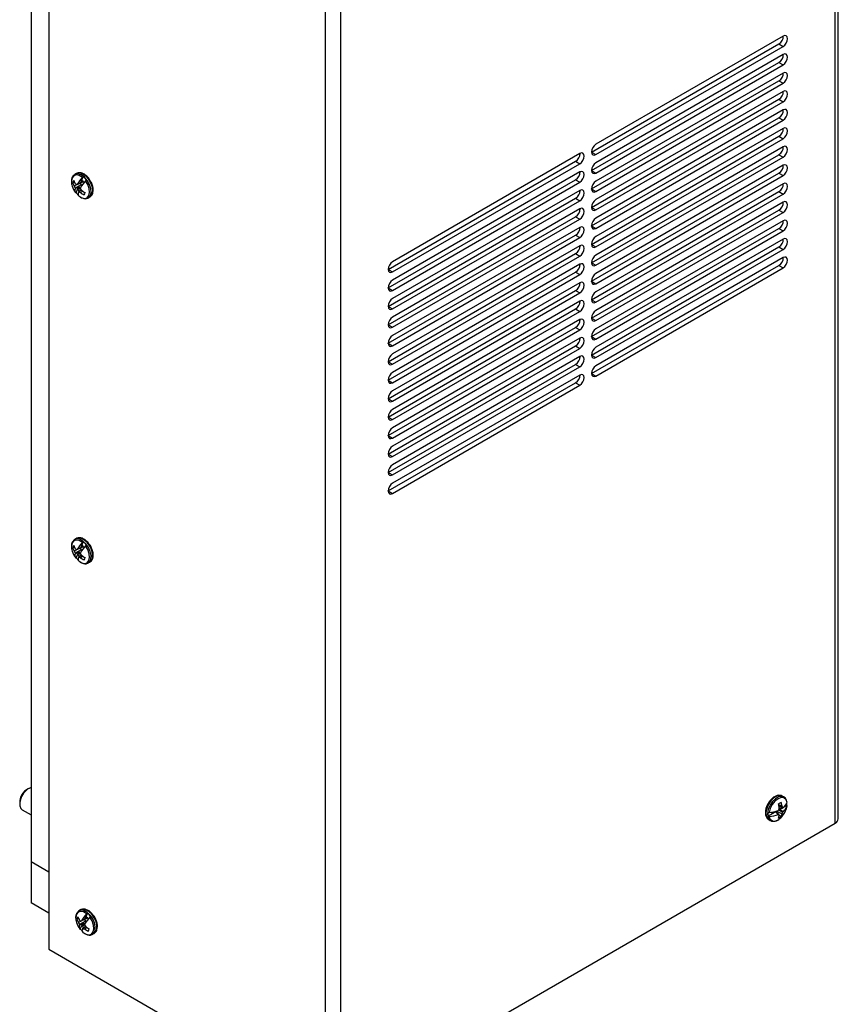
# Model space of a CAD drawing. Header units: inches. Extents: x 0.3 to 43.2, y 0.2 to 48.7.
# Tile 17 of 27: x 12.4 to 20.6, y 32.5 to 42.3. Entities that reach past the tile are written whole.
import ezdxf

# ---------------------------------------------------------------- set-up
doc = ezdxf.new("R2010")
doc.units = ezdxf.units.IN
doc.header["$MEASUREMENT"] = 0

msp = doc.modelspace()

# ---------------------------------------------------------------- linework, layer by layer
at = {"color": 7, "linetype": 'Continuous', "lineweight": 25}
for p, q in [((20.597, 34.3801), (20.597, 46.5096)), ((20.5657, 34.3364), (20.5657, 46.4482)), ((12.7359, 45.2292), (12.7359, 33.082)), ((12.5591, 44.9749), (12.5591, 33.9516)), ((12.7359, 44.8728), (12.7359, 33.8495)), ((15.4886, 43.6401), (15.4886, 31.4929)), ((15.64, 43.6046), (15.64, 31.4929)), ((20.0477, 42.1709), (18.1827, 41.0943)), ((18.1403, 41.0167), (20.0053, 42.0933)), ((18.1827, 40.9922), (20.0477, 42.0689)), ((20.0053, 42.0933), (20.0477, 42.0689)), ((20.0477, 41.9872), (18.1827, 40.9106)), ((18.1403, 40.833), (20.0053, 41.9096)), ((18.1827, 40.8085), (20.0477, 41.8851)), ((20.0053, 41.9096), (20.0477, 41.8851)), ((20.0477, 41.8035), (18.1827, 40.7268)), ((18.1403, 40.6493), (20.0053, 41.7259)), ((18.1827, 40.6248), (20.0477, 41.7014)), ((20.0053, 41.7259), (20.0477, 41.7014)), ((20.0477, 41.6198), (18.1827, 40.5431)), ((18.1403, 40.4655), (20.0053, 41.5422)), ((18.1827, 40.441), (20.0477, 41.5177)), ((20.0053, 41.5422), (20.0477, 41.5177)), ((20.0477, 41.436), (18.1827, 40.3594)), ((18.1403, 40.2818), (20.0053, 41.3585)), ((18.1827, 40.2573), (20.0477, 41.334)), ((20.0053, 41.3585), (20.0477, 41.334)), ((18.1403, 40.0981), (20.0053, 41.1747)), ((20.0477, 41.2523), (18.1827, 40.1757)), ((20.0053, 41.1747), (20.0477, 41.1502)), ((18.1827, 40.0736), (20.0477, 41.1502)), ((20.0477, 41.0686), (18.1827, 39.9919)), ((18.0233, 41.0022), (16.1583, 39.9256)), ((18.1386, 41.0157), (18.1403, 41.0167)), ((18.1403, 41.0167), (18.1827, 40.9922)), ((18.1403, 39.9144), (20.0053, 40.991)), ((20.0053, 40.991), (20.0477, 40.9665)), ((16.1158, 39.848), (17.9808, 40.9247)), ((16.1583, 39.8235), (18.0233, 40.9002)), ((17.9808, 40.9247), (18.0233, 40.9002)), ((18.1827, 39.8899), (20.0477, 40.9665)), ((20.0477, 40.8849), (18.1827, 39.8082)), ((13.0096, 40.8038), (12.9936, 40.7946)), ((18.0233, 40.8185), (16.1583, 39.7419)), ((18.1386, 40.832), (18.1403, 40.833)), ((18.1403, 40.833), (18.1827, 40.8085)), ((18.1403, 39.7307), (20.0053, 40.8073)), ((18.1827, 39.7062), (20.0477, 40.7828)), ((20.0053, 40.8073), (20.0477, 40.7828)), ((12.9914, 40.7169), (12.973, 40.711)), ((13.0127, 40.6915), (12.9894, 40.6775)), ((13.0585, 40.6901), (12.9979, 40.6584)), ((13.0359, 40.6775), (12.9986, 40.6511)), ((13.0069, 40.6133), (13.0359, 40.6775)), ((13.0706, 40.7168), (13.0128, 40.6915)), ((13.0181, 40.6944), (13.0494, 40.7076)), ((13.0359, 40.6775), (13.0359, 40.6591)), ((13.0486, 40.7072), (13.0585, 40.6901)), ((13.0494, 40.7076), (13.0784, 40.7718)), ((13.0607, 40.7141), (13.0494, 40.7076)), ((13.0585, 40.6901), (13.0585, 40.6759)), ((13.0694, 40.7333), (13.0607, 40.7141)), ((13.0805, 40.7229), (13.0607, 40.7141)), ((13.0807, 40.7227), (13.0706, 40.7168)), ((16.1158, 39.6643), (17.9808, 40.7409)), ((16.1583, 39.6398), (18.0233, 40.7164)), ((17.9808, 40.7409), (18.0233, 40.7164)), ((20.0477, 40.7011), (18.1827, 39.6245)), ((13.0359, 40.6591), (13.0272, 40.6399)), ((13.0501, 40.6537), (13.0272, 40.6399)), ((13.0592, 40.6387), (13.0299, 40.618)), ((13.0593, 40.6386), (13.034, 40.6203)), ((13.0529, 40.667), (13.0359, 40.6591)), ((13.073, 40.6278), (13.0505, 40.613)), ((13.055, 40.6358), (13.056, 40.6379)), ((13.0584, 40.6397), (13.056, 40.6379)), ((13.056, 40.6379), (13.0586, 40.6395)), ((13.1505, 40.574), (13.1666, 40.5927)), ((18.0233, 40.6348), (16.1583, 39.5581)), ((18.1386, 40.6483), (18.1403, 40.6493)), ((18.1403, 40.6493), (18.1827, 40.6248)), ((18.1403, 39.5469), (20.0053, 40.6236)), ((18.1827, 39.5224), (20.0477, 40.5991)), ((20.0053, 40.6236), (20.0477, 40.5991)), ((13.1286, 40.5607), (13.1446, 40.5699)), ((16.1158, 39.4806), (17.9808, 40.5572)), ((16.1583, 39.4561), (18.0233, 40.5327)), ((17.9808, 40.5572), (18.0233, 40.5327)), ((20.0477, 40.5174), (18.1827, 39.4408)), ((18.0233, 40.4511), (16.1583, 39.3744)), ((18.1386, 40.4646), (18.1403, 40.4655)), ((18.1403, 40.4655), (18.1827, 40.441)), ((18.1403, 39.3632), (20.0053, 40.4398)), ((18.1827, 39.3387), (20.0477, 40.4154)), ((20.0053, 40.4398), (20.0477, 40.4154)), ((16.1158, 39.2969), (17.9808, 40.3735)), ((16.1583, 39.2724), (18.0233, 40.349)), ((17.9808, 40.3735), (18.0233, 40.349)), ((20.0477, 40.3337), (18.1827, 39.2571)), ((16.1158, 39.1131), (17.9808, 40.1898)), ((18.0233, 40.2673), (16.1583, 39.1907)), ((17.9808, 40.1898), (18.0233, 40.1653)), ((18.1386, 40.2809), (18.1403, 40.2818)), ((18.1403, 40.2818), (18.1827, 40.2573)), ((18.1403, 39.1795), (20.0053, 40.2561)), ((18.1827, 39.155), (20.0477, 40.2316)), ((20.0053, 40.2561), (20.0477, 40.2316)), ((16.1583, 39.0886), (18.0233, 40.1653)), ((18.1386, 40.0971), (18.1403, 40.0981)), ((18.1403, 40.0981), (18.1827, 40.0736)), ((20.0477, 40.15), (18.1827, 39.0733)), ((16.1158, 38.9294), (17.9808, 40.006)), ((18.0233, 40.0836), (16.1583, 39.007)), ((17.9808, 40.006), (18.0233, 39.9816)), ((18.1403, 38.9958), (20.0053, 40.0724)), ((18.1827, 38.9713), (20.0477, 40.0479)), ((20.0053, 40.0724), (20.0477, 40.0479)), ((16.1583, 38.9049), (18.0233, 39.9816)), ((18.0233, 39.8999), (16.1583, 38.8233)), ((18.1386, 39.9134), (18.1403, 39.9144)), ((18.1403, 39.9144), (18.1827, 39.8899)), ((20.0477, 39.9663), (18.1827, 38.8896)), ((16.1141, 39.8471), (16.1158, 39.848)), ((16.1158, 39.848), (16.1583, 39.8235)), ((16.1158, 38.7457), (17.9808, 39.8223)), ((16.1583, 38.7212), (18.0233, 39.7978)), ((17.9808, 39.8223), (18.0233, 39.7978)), ((18.1403, 38.812), (20.0053, 39.8887)), ((18.1827, 38.7876), (20.0477, 39.8642)), ((20.0053, 39.8887), (20.0477, 39.8642)), ((18.0233, 39.7162), (16.1583, 38.6395)), ((18.1386, 39.7297), (18.1403, 39.7307)), ((18.1403, 39.7307), (18.1827, 39.7062)), ((16.1141, 39.6633), (16.1158, 39.6643)), ((16.1158, 39.6643), (16.1583, 39.6398)), ((16.1158, 38.562), (17.9808, 39.6386)), ((16.1583, 38.5375), (18.0233, 39.6141)), ((17.9808, 39.6386), (18.0233, 39.6141)), ((18.0233, 39.5325), (16.1583, 38.4558)), ((18.1386, 39.546), (18.1403, 39.5469)), ((18.1403, 39.5469), (18.1827, 39.5224)), ((16.1141, 39.4796), (16.1158, 39.4806)), ((16.1158, 39.4806), (16.1583, 39.4561)), ((16.1158, 38.3782), (17.9808, 39.4549)), ((16.1583, 38.3538), (18.0233, 39.4304)), ((17.9808, 39.4549), (18.0233, 39.4304)), ((18.0233, 39.3487), (16.1583, 38.2721)), ((18.1386, 39.3622), (18.1403, 39.3632)), ((18.1403, 39.3632), (18.1827, 39.3387)), ((16.1141, 39.2959), (16.1158, 39.2969)), ((16.1158, 39.2969), (16.1583, 39.2724)), ((16.1158, 38.1945), (17.9808, 39.2712)), ((16.1583, 38.17), (18.0233, 39.2467)), ((17.9808, 39.2712), (18.0233, 39.2467)), ((16.1141, 39.1122), (16.1158, 39.1131)), ((16.1158, 39.1131), (16.1583, 39.0886)), ((18.0233, 39.165), (16.1583, 38.0884)), ((18.1386, 39.1785), (18.1403, 39.1795)), ((18.1403, 39.1795), (18.1827, 39.155)), ((16.1158, 38.0108), (17.9808, 39.0874)), ((16.1583, 37.9863), (18.0233, 39.0629)), ((17.9808, 39.0874), (18.0233, 39.0629)), ((16.1141, 38.9284), (16.1158, 38.9294)), ((16.1158, 38.9294), (16.1583, 38.9049)), ((18.0233, 38.9813), (16.1583, 37.9047)), ((18.1386, 38.9948), (18.1403, 38.9958)), ((18.1403, 38.9958), (18.1827, 38.9713)), ((16.1158, 37.8271), (17.9808, 38.9037)), ((16.1583, 37.8026), (18.0233, 38.8792)), ((17.9808, 38.9037), (18.0233, 38.8792)), ((16.1141, 38.7447), (16.1158, 38.7457)), ((16.1158, 38.7457), (16.1583, 38.7212)), ((16.1158, 37.6434), (17.9808, 38.72)), ((18.0233, 38.7976), (16.1583, 37.7209)), ((17.9808, 38.72), (18.0233, 38.6955)), ((18.1386, 38.8111), (18.1403, 38.812)), ((18.1403, 38.812), (18.1827, 38.7876)), ((16.1583, 37.6189), (18.0233, 38.6955)), ((16.1141, 38.561), (16.1158, 38.562)), ((16.1158, 38.562), (16.1583, 38.5375)), ((16.1141, 38.3773), (16.1158, 38.3782)), ((16.1158, 38.3782), (16.1583, 38.3538)), ((16.1141, 38.1936), (16.1158, 38.1945)), ((16.1158, 38.1945), (16.1583, 38.17)), ((16.1141, 38.0098), (16.1158, 38.0108)), ((16.1158, 38.0108), (16.1583, 37.9863)), ((16.1141, 37.8261), (16.1158, 37.8271)), ((16.1158, 37.8271), (16.1583, 37.8026)), ((16.1141, 37.6424), (16.1158, 37.6434)), ((16.1158, 37.6434), (16.1583, 37.6189)), ((12.9877, 37.1569), (12.9716, 37.1382)), ((13.0096, 37.1702), (12.9936, 37.1609)), ((12.9914, 37.0833), (12.973, 37.0774)), ((13.0127, 37.0579), (12.9894, 37.0439)), ((13.0585, 37.0565), (12.9979, 37.0248)), ((13.0706, 37.0832), (13.0128, 37.0578)), ((13.0494, 37.074), (13.0181, 37.0608)), ((13.0486, 37.0736), (13.0585, 37.0565)), ((13.0784, 37.1382), (13.0494, 37.074)), ((13.0607, 37.0805), (13.0494, 37.074)), ((13.0585, 37.0565), (13.0585, 37.0423)), ((13.0694, 37.0997), (13.0607, 37.0805)), ((13.0805, 37.0893), (13.0607, 37.0805)), ((13.0807, 37.0891), (13.0706, 37.0832)), ((12.9986, 37.0175), (13.0359, 37.0439)), ((13.0359, 37.0439), (13.0069, 36.9797)), ((13.0359, 37.0255), (13.0272, 37.0063)), ((13.0507, 37.0204), (13.0272, 37.0063)), ((13.0299, 36.9844), (13.0592, 37.0051)), ((13.0593, 37.005), (13.034, 36.9867)), ((13.0359, 37.0439), (13.0359, 37.0255)), ((13.0529, 37.0334), (13.0359, 37.0255)), ((13.073, 36.9942), (13.0505, 36.9794)), ((13.055, 37.0022), (13.056, 37.0043)), ((13.0584, 37.0061), (13.056, 37.0043)), ((13.056, 37.0043), (13.0586, 37.0059)), ((13.1286, 36.9271), (13.1446, 36.9363)), ((12.5338, 34.6805), (12.5128, 34.6683)), ((20.0548, 34.5971), (20.0388, 34.6063)), ((12.4454, 34.5517), (12.4454, 34.5274)), ((20.0027, 34.5215), (20.037, 34.5055)), ((20.0058, 34.509), (20.0445, 34.4922)), ((20.0072, 34.502), (20.0135, 34.5057)), ((20.0516, 34.4944), (20.0837, 34.513)), ((20.0799, 34.4797), (20.0861, 34.5062)), ((12.4713, 34.4702), (12.5591, 34.4195)), ((19.8965, 34.4049), (19.9723, 34.4487)), ((19.9349, 34.4341), (19.9576, 34.4472)), ((19.9541, 34.4497), (19.9576, 34.4472)), ((19.9576, 34.4472), (19.9723, 34.4487)), ((19.9672, 34.453), (20.0055, 34.4246)), ((19.9723, 34.4487), (19.9988, 34.4244)), ((19.9783, 34.4447), (19.9783, 34.4562)), ((19.9813, 34.4572), (20.037, 34.4292)), ((20.0055, 34.4697), (20.0445, 34.4471)), ((20.0078, 34.4692), (20.049, 34.4929)), ((20.0078, 34.4692), (20.0226, 34.4848)), ((20.05, 34.4539), (20.0078, 34.4692)), ((20.0088, 34.4938), (20.0226, 34.4848)), ((20.0088, 34.4152), (20.0268, 34.4015)), ((20.0226, 34.4848), (20.0394, 34.4945)), ((15.64, 31.4929), (20.5657, 34.3364)), ((19.9038, 34.3725), (19.9198, 34.3632)), ((12.7359, 33.8495), (12.5591, 33.9516)), ((12.5591, 33.9516), (12.5591, 33.5433)), ((12.7359, 33.8495), (12.7359, 33.4413)), ((12.7359, 33.4413), (12.5591, 33.5433)), ((13.03, 33.4603), (13.0139, 33.4416)), ((13.0519, 33.4736), (13.0359, 33.4644)), ((13.1207, 33.4417), (13.0917, 33.3774)), ((13.0337, 33.3867), (13.0153, 33.3809)), ((13.0549, 33.3614), (13.0316, 33.3473)), ((13.1008, 33.3599), (13.0402, 33.3282)), ((13.0408, 33.3209), (13.0781, 33.3474)), ((13.0781, 33.3474), (13.0492, 33.2831)), ((13.1129, 33.3867), (13.0551, 33.3613)), ((13.0917, 33.3774), (13.0604, 33.3643)), ((13.0782, 33.3289), (13.0695, 33.3097)), ((13.0781, 33.3474), (13.0782, 33.3289)), ((13.0952, 33.3369), (13.0782, 33.3289)), ((13.0909, 33.377), (13.1008, 33.3599)), ((13.103, 33.384), (13.0917, 33.3774)), ((13.1008, 33.3599), (13.1008, 33.3457)), ((13.1116, 33.4032), (13.103, 33.384)), ((13.1228, 33.3928), (13.103, 33.384)), ((13.123, 33.3925), (13.1129, 33.3867)), ((13.0929, 33.3238), (13.0695, 33.3097)), ((13.0722, 33.2878), (13.1015, 33.3086)), ((13.1015, 33.3084), (13.0763, 33.2901)), ((13.1152, 33.2976), (13.0928, 33.2828)), ((13.0973, 33.3056), (13.0982, 33.3078)), ((13.1007, 33.3096), (13.0982, 33.3078)), ((13.0982, 33.3078), (13.1009, 33.3093)), ((13.1709, 33.2306), (13.1869, 33.2398)), ((12.7359, 33.082), (15.4886, 31.4929))]:
    msp.add_line(p, q, dxfattribs=at)
at = {"color": 7, "linetype": 'Continuous', "lineweight": 25, "flags": 128}
for points in [[(20.0477, 42.0689), (20.0646, 42.0825), (20.079, 42.1018), (20.0885, 42.1239), (20.0919, 42.1454), (20.0885, 42.163), (20.079, 42.174), (20.0646, 42.1768), (20.0477, 42.1709)], [(20.0477, 41.8851), (20.0646, 41.8988), (20.079, 41.9181), (20.0885, 41.9402), (20.0919, 41.9617), (20.0885, 41.9793), (20.079, 41.9903), (20.0646, 41.9931), (20.0477, 41.9872)], [(20.0477, 41.7014), (20.0646, 41.7151), (20.079, 41.7344), (20.0885, 41.7565), (20.0919, 41.778), (20.0885, 41.7955), (20.079, 41.8066), (20.0646, 41.8094), (20.0477, 41.8035)], [(20.0477, 41.5177), (20.0646, 41.5313), (20.079, 41.5507), (20.0885, 41.5728), (20.0919, 41.5942), (20.0885, 41.6118), (20.079, 41.6228), (20.0646, 41.6256), (20.0477, 41.6198)], [(20.0477, 41.334), (20.0646, 41.3476), (20.079, 41.367), (20.0885, 41.389), (20.0919, 41.4105), (20.0885, 41.4281), (20.079, 41.4391), (20.0646, 41.4419), (20.0477, 41.436)], [(20.0477, 41.1502), (20.0646, 41.1639), (20.079, 41.1832), (20.0885, 41.2053), (20.0919, 41.2268), (20.0885, 41.2444), (20.079, 41.2554), (20.0646, 41.2582), (20.0477, 41.2523)], [(18.1827, 41.0943), (18.1658, 41.0806), (18.1515, 41.0613), (18.1419, 41.0392), (18.1385, 41.0177), (18.1419, 41.0001), (18.1515, 40.9891), (18.1658, 40.9863), (18.1827, 40.9922)], [(20.0477, 40.9665), (20.0646, 40.9802), (20.079, 40.9995), (20.0885, 41.0216), (20.0919, 41.0431), (20.0885, 41.0607), (20.079, 41.0717), (20.0646, 41.0745), (20.0477, 41.0686)], [(18.0233, 40.9002), (18.0402, 40.9138), (18.0545, 40.9331), (18.0641, 40.9552), (18.0675, 40.9767), (18.0641, 40.9943), (18.0545, 41.0053), (18.0402, 41.0081), (18.0233, 41.0022)], [(18.1827, 40.9106), (18.1658, 40.8969), (18.1515, 40.8776), (18.1419, 40.8555), (18.1385, 40.834), (18.1419, 40.8164), (18.1515, 40.8054), (18.1658, 40.8026), (18.1827, 40.8085)], [(20.0477, 40.7828), (20.0646, 40.7964), (20.079, 40.8158), (20.0885, 40.8379), (20.0919, 40.8593), (20.0885, 40.8769), (20.079, 40.888), (20.0646, 40.8907), (20.0477, 40.8849)], [(18.0233, 40.7164), (18.0402, 40.7301), (18.0545, 40.7494), (18.0641, 40.7715), (18.0675, 40.793), (18.0641, 40.8106), (18.0545, 40.8216), (18.0402, 40.8244), (18.0233, 40.8185)], [(12.963, 40.6996), (12.9647, 40.6911), (12.9685, 40.6772)], [(13.033, 40.5801), (13.0641, 40.561), (13.0937, 40.5551), (13.1183, 40.5629), (13.135, 40.5837), (13.1417, 40.6149), (13.1378, 40.6528), (13.1236, 40.693), (13.1009, 40.7308)], [(18.1827, 40.7268), (18.1658, 40.7132), (18.1515, 40.6938), (18.1419, 40.6718), (18.1385, 40.6503), (18.1419, 40.6327), (18.1515, 40.6217), (18.1658, 40.6189), (18.1827, 40.6248)], [(20.0477, 40.5991), (20.0646, 40.6127), (20.079, 40.6321), (20.0885, 40.6542), (20.0919, 40.6756), (20.0885, 40.6932), (20.079, 40.7042), (20.0646, 40.707), (20.0477, 40.7011)], [(18.0233, 40.5327), (18.0402, 40.5464), (18.0545, 40.5657), (18.0641, 40.5878), (18.0675, 40.6093), (18.0641, 40.6269), (18.0545, 40.6379), (18.0402, 40.6407), (18.0233, 40.6348)], [(13.1286, 40.5607), (13.1327, 40.5634), (13.1334, 40.5639)], [(13.1446, 40.5699), (13.1487, 40.5726), (13.1494, 40.5731)], [(18.1827, 40.5431), (18.1658, 40.5295), (18.1515, 40.5101), (18.1419, 40.488), (18.1385, 40.4666), (18.1419, 40.449), (18.1515, 40.438), (18.1658, 40.4352), (18.1827, 40.441)], [(20.0477, 40.4154), (20.0646, 40.429), (20.079, 40.4483), (20.0885, 40.4704), (20.0919, 40.4919), (20.0885, 40.5095), (20.079, 40.5205), (20.0646, 40.5233), (20.0477, 40.5174)], [(18.0233, 40.349), (18.0402, 40.3626), (18.0545, 40.382), (18.0641, 40.4041), (18.0675, 40.4255), (18.0641, 40.4431), (18.0545, 40.4542), (18.0402, 40.4569), (18.0233, 40.4511)], [(18.1827, 40.3594), (18.1658, 40.3457), (18.1515, 40.3264), (18.1419, 40.3043), (18.1385, 40.2828), (18.1419, 40.2653), (18.1515, 40.2542), (18.1658, 40.2514), (18.1827, 40.2573)], [(20.0477, 40.2316), (20.0646, 40.2453), (20.079, 40.2646), (20.0885, 40.2867), (20.0919, 40.3082), (20.0885, 40.3258), (20.079, 40.3368), (20.0646, 40.3396), (20.0477, 40.3337)], [(18.0233, 40.1653), (18.0402, 40.1789), (18.0545, 40.1983), (18.0641, 40.2203), (18.0675, 40.2418), (18.0641, 40.2594), (18.0545, 40.2704), (18.0402, 40.2732), (18.0233, 40.2673)], [(18.0233, 39.9816), (18.0402, 39.9952), (18.0545, 40.0145), (18.0641, 40.0366), (18.0675, 40.0581), (18.0641, 40.0757), (18.0545, 40.0867), (18.0402, 40.0895), (18.0233, 40.0836)], [(18.1827, 40.1757), (18.1658, 40.162), (18.1515, 40.1427), (18.1419, 40.1206), (18.1385, 40.0991), (18.1419, 40.0815), (18.1515, 40.0705), (18.1658, 40.0677), (18.1827, 40.0736)], [(20.0477, 40.0479), (20.0646, 40.0616), (20.079, 40.0809), (20.0885, 40.103), (20.0919, 40.1245), (20.0885, 40.142), (20.079, 40.1531), (20.0646, 40.1559), (20.0477, 40.15)], [(18.1827, 39.9919), (18.1658, 39.9783), (18.1515, 39.959), (18.1419, 39.9369), (18.1385, 39.9154), (18.1419, 39.8978), (18.1515, 39.8868), (18.1658, 39.884), (18.1827, 39.8899)], [(16.1583, 39.9256), (16.1414, 39.9119), (16.127, 39.8926), (16.1174, 39.8705), (16.1141, 39.849), (16.1174, 39.8315), (16.127, 39.8204), (16.1414, 39.8176), (16.1583, 39.8235)], [(18.0233, 39.7978), (18.0402, 39.8115), (18.0545, 39.8308), (18.0641, 39.8529), (18.0675, 39.8744), (18.0641, 39.892), (18.0545, 39.903), (18.0402, 39.9058), (18.0233, 39.8999)], [(20.0477, 39.8642), (20.0646, 39.8778), (20.079, 39.8972), (20.0885, 39.9193), (20.0919, 39.9407), (20.0885, 39.9583), (20.079, 39.9694), (20.0646, 39.9721), (20.0477, 39.9663)], [(18.1827, 39.8082), (18.1658, 39.7946), (18.1515, 39.7752), (18.1419, 39.7532), (18.1385, 39.7317), (18.1419, 39.7141), (18.1515, 39.7031), (18.1658, 39.7003), (18.1827, 39.7062)], [(16.1583, 39.7419), (16.1414, 39.7282), (16.127, 39.7089), (16.1174, 39.6868), (16.1141, 39.6653), (16.1174, 39.6477), (16.127, 39.6367), (16.1414, 39.6339), (16.1583, 39.6398)], [(18.0233, 39.6141), (18.0402, 39.6278), (18.0545, 39.6471), (18.0641, 39.6692), (18.0675, 39.6907), (18.0641, 39.7082), (18.0545, 39.7193), (18.0402, 39.7221), (18.0233, 39.7162)], [(18.1827, 39.6245), (18.1658, 39.6109), (18.1515, 39.5915), (18.1419, 39.5694), (18.1385, 39.548), (18.1419, 39.5304), (18.1515, 39.5193), (18.1658, 39.5166), (18.1827, 39.5224)], [(16.1583, 39.5581), (16.1414, 39.5445), (16.127, 39.5252), (16.1174, 39.5031), (16.1141, 39.4816), (16.1174, 39.464), (16.127, 39.453), (16.1414, 39.4502), (16.1583, 39.4561)], [(18.0233, 39.4304), (18.0402, 39.444), (18.0545, 39.4634), (18.0641, 39.4855), (18.0675, 39.5069), (18.0641, 39.5245), (18.0545, 39.5355), (18.0402, 39.5383), (18.0233, 39.5325)], [(18.1827, 39.4408), (18.1658, 39.4271), (18.1515, 39.4078), (18.1419, 39.3857), (18.1385, 39.3642), (18.1419, 39.3467), (18.1515, 39.3356), (18.1658, 39.3328), (18.1827, 39.3387)], [(16.1583, 39.3744), (16.1414, 39.3608), (16.127, 39.3414), (16.1174, 39.3194), (16.1141, 39.2979), (16.1174, 39.2803), (16.127, 39.2693), (16.1414, 39.2665), (16.1583, 39.2724)], [(18.0233, 39.2467), (18.0402, 39.2603), (18.0545, 39.2797), (18.0641, 39.3017), (18.0675, 39.3232), (18.0641, 39.3408), (18.0545, 39.3518), (18.0402, 39.3546), (18.0233, 39.3487)], [(18.1827, 39.2571), (18.1658, 39.2434), (18.1515, 39.2241), (18.1419, 39.202), (18.1385, 39.1805), (18.1419, 39.1629), (18.1515, 39.1519), (18.1658, 39.1491), (18.1827, 39.155)], [(16.1583, 39.1907), (16.1414, 39.1771), (16.127, 39.1577), (16.1174, 39.1356), (16.1141, 39.1142), (16.1174, 39.0966), (16.127, 39.0855), (16.1414, 39.0828), (16.1583, 39.0886)], [(18.0233, 39.0629), (18.0402, 39.0766), (18.0545, 39.0959), (18.0641, 39.118), (18.0675, 39.1395), (18.0641, 39.1571), (18.0545, 39.1681), (18.0402, 39.1709), (18.0233, 39.165)], [(18.1827, 39.0733), (18.1658, 39.0597), (18.1515, 39.0404), (18.1419, 39.0183), (18.1385, 38.9968), (18.1419, 38.9792), (18.1515, 38.9682), (18.1658, 38.9654), (18.1827, 38.9713)], [(16.1583, 39.007), (16.1414, 38.9933), (16.127, 38.974), (16.1174, 38.9519), (16.1141, 38.9304), (16.1174, 38.9128), (16.127, 38.9018), (16.1414, 38.899), (16.1583, 38.9049)], [(18.0233, 38.8792), (18.0402, 38.8929), (18.0545, 38.9122), (18.0641, 38.9343), (18.0675, 38.9558), (18.0641, 38.9734), (18.0545, 38.9844), (18.0402, 38.9872), (18.0233, 38.9813)], [(16.1583, 38.8233), (16.1414, 38.8096), (16.127, 38.7903), (16.1174, 38.7682), (16.1141, 38.7467), (16.1174, 38.7291), (16.127, 38.7181), (16.1414, 38.7153), (16.1583, 38.7212)], [(18.1827, 38.8896), (18.1658, 38.876), (18.1515, 38.8566), (18.1419, 38.8345), (18.1385, 38.8131), (18.1419, 38.7955), (18.1515, 38.7845), (18.1658, 38.7817), (18.1827, 38.7876)], [(18.0233, 38.6955), (18.0402, 38.7091), (18.0545, 38.7285), (18.0641, 38.7506), (18.0675, 38.772), (18.0641, 38.7896), (18.0545, 38.8007), (18.0402, 38.8034), (18.0233, 38.7976)], [(16.1583, 38.6395), (16.1414, 38.6259), (16.127, 38.6066), (16.1174, 38.5845), (16.1141, 38.563), (16.1174, 38.5454), (16.127, 38.5344), (16.1414, 38.5316), (16.1583, 38.5375)], [(16.1583, 38.4558), (16.1414, 38.4422), (16.127, 38.4228), (16.1174, 38.4007), (16.1141, 38.3793), (16.1174, 38.3617), (16.127, 38.3507), (16.1414, 38.3479), (16.1583, 38.3538)], [(16.1583, 38.2721), (16.1414, 38.2584), (16.127, 38.2391), (16.1174, 38.217), (16.1141, 38.1955), (16.1174, 38.178), (16.127, 38.1669), (16.1414, 38.1641), (16.1583, 38.17)], [(16.1583, 38.0884), (16.1414, 38.0747), (16.127, 38.0554), (16.1174, 38.0333), (16.1141, 38.0118), (16.1174, 37.9942), (16.127, 37.9832), (16.1414, 37.9804), (16.1583, 37.9863)], [(16.1583, 37.9047), (16.1414, 37.891), (16.127, 37.8717), (16.1174, 37.8496), (16.1141, 37.8281), (16.1174, 37.8105), (16.127, 37.7995), (16.1414, 37.7967), (16.1583, 37.8026)], [(16.1583, 37.7209), (16.1414, 37.7073), (16.127, 37.6879), (16.1174, 37.6659), (16.1141, 37.6444), (16.1174, 37.6268), (16.127, 37.6158), (16.1414, 37.613), (16.1583, 37.6189)], [(12.9936, 37.1609), (12.9895, 37.1583), (12.9888, 37.1578)], [(12.9641, 37.0601), (12.9647, 37.0575), (12.9685, 37.0436)], [(13.033, 36.9465), (13.0641, 36.9274), (13.0937, 36.9215), (13.1183, 36.9293), (13.135, 36.9501), (13.1417, 36.9813), (13.1378, 37.0192), (13.1236, 37.0594), (13.1009, 37.0971)], [(12.4539, 34.5943), (12.4459, 34.5607), (12.4454, 34.5517)], [(12.4565, 34.5833), (12.4465, 34.544), (12.4471, 34.5088), (12.4581, 34.4821), (12.4713, 34.4702)], [(20.0861, 34.5454), (20.0751, 34.5727), (20.0549, 34.5884), (20.0278, 34.5906), (19.9971, 34.5791), (19.9665, 34.5552), (19.9394, 34.5217), (19.9192, 34.4827), (19.9082, 34.4427)], [(13.0359, 33.4644), (13.0318, 33.4617), (13.0311, 33.4612)], [(13.0064, 33.3635), (13.007, 33.3609), (13.0108, 33.347)], [(13.0753, 33.2499), (13.1064, 33.2308), (13.136, 33.2249), (13.1606, 33.2328), (13.1773, 33.2535), (13.184, 33.2847), (13.1801, 33.3227), (13.1659, 33.3629), (13.1432, 33.4006)]]:
    msp.add_lwpolyline(points, dxfattribs=at)
at = {"color": 8, "linetype": 'Continuous', "lineweight": 25, "flags": 128}
for points in [[(13.0696, 40.7638), (13.0384, 40.7829), (13.0088, 40.7888), (12.9842, 40.781), (12.9676, 40.7602), (12.9608, 40.729), (12.963, 40.6996)], [(13.1334, 40.5639), (13.1493, 40.5846), (13.1564, 40.6159), (13.1531, 40.6539), (13.1399, 40.6944), (13.1181, 40.7332), (13.0902, 40.7659), (13.0591, 40.789), (13.0282, 40.8001), (13.0009, 40.7979), (12.9937, 40.7946)], [(13.1494, 40.5731), (13.1653, 40.5938), (13.1724, 40.6251), (13.1691, 40.6631), (13.1559, 40.7037), (13.1341, 40.7424), (13.1061, 40.7751), (13.075, 40.7983), (13.0441, 40.8093), (13.0168, 40.8071), (13.0096, 40.8038)], [(13.0696, 37.1302), (13.0384, 37.1493), (13.0088, 37.1552), (12.9842, 37.1474), (12.9676, 37.1266), (12.9608, 37.0954), (12.9641, 37.0601)], [(13.1285, 36.927), (13.1421, 36.939), (13.1541, 36.9656), (13.1561, 37.0007), (13.1477, 37.0405), (13.1299, 37.0807), (13.1047, 37.1169), (13.0748, 37.1452), (13.0434, 37.1626), (13.0139, 37.1671), (12.9936, 37.1609)], [(13.1446, 36.9363), (13.1581, 36.9482), (13.1701, 36.9748), (13.172, 37.0099), (13.1637, 37.0497), (13.1459, 37.0899), (13.1207, 37.1261), (13.0908, 37.1544), (13.0593, 37.1718), (13.0299, 37.1763), (13.0096, 37.1702)], [(20.0388, 34.6063), (20.0168, 34.6126), (19.987, 34.6072), (19.9556, 34.589), (19.9259, 34.5601), (19.9011, 34.5235), (19.8839, 34.4832), (19.8762, 34.4436), (19.8788, 34.4089), (19.8914, 34.383), (19.9038, 34.3725)], [(20.0543, 34.5974), (20.0327, 34.6033), (20.003, 34.598), (19.9716, 34.5798), (19.9419, 34.5509), (19.9171, 34.5143), (19.8999, 34.474), (19.8922, 34.4343), (19.8948, 34.3997), (19.9074, 34.3737), (19.9203, 34.363)], [(13.1118, 33.4337), (13.0807, 33.4527), (13.0511, 33.4587), (13.0265, 33.4508), (13.0098, 33.43), (13.0031, 33.3988), (13.0064, 33.3635)], [(13.1708, 33.2305), (13.1844, 33.2424), (13.1964, 33.269), (13.1983, 33.3041), (13.19, 33.3439), (13.1722, 33.3841), (13.147, 33.4203), (13.1171, 33.4487), (13.0857, 33.466), (13.0562, 33.4705), (13.0359, 33.4644)], [(13.1869, 33.2398), (13.2004, 33.2516), (13.2124, 33.2782), (13.2143, 33.3134), (13.2059, 33.3532), (13.1882, 33.3934), (13.163, 33.4296), (13.133, 33.4579), (13.1016, 33.4752), (13.0721, 33.4798), (13.0519, 33.4736)]]:
    msp.add_lwpolyline(points, dxfattribs=at)
at = {"color": 7, "linetype": 'Continuous', "lineweight": 25}
for centre, radius, start, end in [((19.9571, 42.1721), 0.0923, 301.43692, 359.86649), ((19.9571, 41.9884), 0.0923, 301.43692, 359.86649), ((19.9571, 41.8047), 0.0923, 301.43692, 359.86649), ((19.9571, 41.6209), 0.0923, 301.43692, 359.86649), ((19.9571, 41.4372), 0.0923, 301.43692, 359.86649), ((19.9571, 41.2535), 0.0923, 301.43692, 359.86649), ((19.9571, 41.0698), 0.0923, 301.43692, 359.86649), ((17.9327, 41.0034), 0.0923, 301.43692, 359.86649), ((19.9571, 40.886), 0.0923, 301.43692, 359.86649), ((17.9327, 40.8197), 0.0923, 301.43692, 359.86649), ((13.1708, 40.741), 0.2121, 197.50944, 216.64179), ((13.0163, 40.7047), 0.0438, 139.79042, 171.66649), ((13.1474, 40.7754), 0.1859, 200.2557, 211.79169), ((13.1644, 40.8084), 0.1966, 202.5525, 213.17817), ((13.2156, 40.767), 0.2433, 201.60103, 206.52847), ((13.1101, 40.8401), 0.1776, 231.65497, 236.80194), ((13.5732, 39.7019), 1.1372, 119.21843, 119.52446), ((13.4116, 40.4565), 0.4598, 138.05739, 148.83775), ((13.4429, 40.4234), 0.4598, 138.05739, 148.83775), ((12.9958, 40.6436), 0.116, 37.88291, 50.67095), ((12.9511, 40.6197), 0.1984, 36.88699, 50.08015), ((19.9571, 40.7023), 0.0923, 301.43692, 359.86649), ((13.0365, 40.635), 0.0412, 157.07214, 212.12662), ((13.1591, 40.6695), 0.1616, 183.9631, 186.55316), ((13.1718, 40.7377), 0.2066, 217.0353, 225.97793), ((13.0678, 40.602), 0.0412, 157.07214, 212.12662), ((13.126, 40.713), 0.1229, 216.51567, 225.62016), ((12.7727, 41.0834), 0.5318, 298.93106, 299.43373), ((13.1289, 40.8131), 0.2149, 243.78489, 248.59005), ((13.3013, 40.64), 0.2527, 175.14402, 176.95752), ((13.2788, 40.8034), 0.2745, 213.12204, 217.48488), ((13.2, 40.8222), 0.2571, 234.45541, 243.74548), ((13.2404, 40.8745), 0.2982, 233.00815, 241.05468), ((13.0528, 40.6199), 0.0438, 319.79042, 351.66649), ((17.9327, 40.636), 0.0923, 301.43692, 359.86649), ((19.9571, 40.5186), 0.0923, 301.43692, 359.86649), ((17.9327, 40.4522), 0.0923, 301.43692, 359.86649), ((19.9571, 40.3349), 0.0923, 301.43692, 359.86649), ((17.9327, 40.2685), 0.0923, 301.43692, 359.86649), ((19.9571, 40.1512), 0.0923, 301.43692, 359.86649), ((17.9327, 40.0848), 0.0923, 301.43692, 359.86649), ((17.9327, 39.9011), 0.0923, 301.43692, 359.86649), ((19.9571, 39.9674), 0.0923, 301.43692, 359.86649), ((17.9327, 39.7174), 0.0923, 301.43692, 359.86649), ((17.9327, 39.5336), 0.0923, 301.43692, 359.86649), ((17.9327, 39.3499), 0.0923, 301.43692, 359.86649), ((17.9327, 39.1662), 0.0923, 301.43692, 359.86649), ((17.9327, 38.9825), 0.0923, 301.43692, 359.86649), ((17.9327, 38.7987), 0.0923, 301.43692, 359.86649), ((13.0163, 37.0711), 0.0438, 139.79042, 171.66649), ((13.1474, 37.1418), 0.1859, 200.2557, 211.79169), ((13.1644, 37.1748), 0.1966, 202.5525, 213.17817), ((13.1101, 37.2065), 0.1776, 231.65497, 236.80194), ((13.5732, 36.0683), 1.1372, 119.21843, 119.52446), ((13.4116, 36.8229), 0.4598, 138.05739, 148.83775), ((13.4429, 36.7898), 0.4598, 138.05739, 148.83775), ((12.9958, 37.01), 0.116, 37.88291, 50.67095), ((12.9511, 36.9861), 0.1984, 36.88699, 50.08015), ((13.1708, 37.1074), 0.2121, 197.50944, 216.64179), ((13.2156, 37.1334), 0.2433, 201.60103, 206.52847), ((13.0365, 37.0014), 0.0412, 157.07214, 212.12662), ((13.1591, 37.0359), 0.1616, 183.9631, 186.55316), ((13.1718, 37.1041), 0.2066, 217.0353, 225.97793), ((13.0678, 36.9684), 0.0412, 157.07214, 212.12662), ((13.126, 37.0794), 0.1229, 216.51567, 225.62016), ((12.7727, 37.4498), 0.5318, 298.93106, 299.43373), ((13.1289, 37.1795), 0.2149, 243.78489, 248.59005), ((13.3013, 37.0064), 0.2527, 175.14402, 176.95752), ((13.2788, 37.1698), 0.2745, 213.12204, 217.48488), ((13.2, 37.1886), 0.2571, 234.45541, 243.74548), ((13.2404, 37.2409), 0.2982, 233.00815, 241.05468), ((13.0528, 36.9863), 0.0438, 319.79042, 351.66649), ((12.5909, 34.5458), 0.1453, 122.51038, 160.51568), ((12.6175, 34.5324), 0.1689, 110.24586, 162.4633), ((20.0547, 34.4648), 0.083, 109.62809, 130.36653), ((19.6821, 34.4371), 0.3315, 9.11984, 15.9285), ((19.7746, 34.4545), 0.2673, 11.01794, 19.35141), ((19.8429, 34.3868), 0.2276, 27.61015, 31.46482), ((19.9882, 34.5744), 0.1021, 307.23172, 343.52076), ((19.9882, 34.5352), 0.1021, 307.23172, 343.52076), ((19.949, 34.5332), 0.1362, 351.45139, 3.45294), ((20.0213, 34.4245), 0.1264, 171.07814, 188.92186), ((19.8841, 34.7548), 0.313, 274.41584, 291.50116), ((19.8841, 34.7156), 0.313, 274.41584, 291.50116), ((19.9981, 34.4458), 0.0642, 179.9215, 190.41656), ((19.8175, 34.6681), 0.2733, 311.54573, 313.44083), ((19.9964, 34.637), 0.2127, 270.65089, 272.44704), ((19.8919, 34.4362), 0.1198, 335.54101, 348.97764), ((19.7359, 34.534), 0.2771, 346.57273, 350.78727), ((19.8659, 34.3687), 0.1503, 17.26184, 21.82114), ((19.9232, 34.4554), 0.1168, 332.54118, 347.0285), ((19.8776, 34.5435), 0.2121, 317.51481, 342.49056), ((19.8465, 34.5199), 0.211, 334.53934, 339.8252), ((20.0205, 34.6574), 0.1669, 278.2834, 280.17728), ((19.8797, 34.5844), 0.2145, 320.19533, 322.52431), ((19.9197, 34.5018), 0.1529, 298.71949, 318.36991), ((19.973, 34.4648), 0.083, 289.62809, 310.36653), ((20.5435, 34.3854), 0.0538, 294.37466, 354.3052), ((13.4539, 33.1263), 0.4598, 138.05739, 148.83775), ((12.9933, 33.2895), 0.1984, 36.88699, 50.08015), ((13.2131, 33.4108), 0.2121, 197.50944, 216.64179), ((13.0586, 33.3745), 0.0438, 139.79042, 171.66649), ((13.1896, 33.4452), 0.1859, 200.2557, 211.79169), ((13.2067, 33.4782), 0.1966, 202.5525, 213.17817), ((13.2579, 33.4369), 0.2433, 201.60103, 206.52847), ((13.2014, 33.3394), 0.1616, 183.9631, 186.55316), ((13.1523, 33.5099), 0.1776, 231.65497, 236.80194), ((13.6155, 32.3717), 1.1372, 119.21843, 119.52446), ((13.3436, 33.3098), 0.2527, 175.14402, 176.95752), ((13.4852, 33.0933), 0.4598, 138.05739, 148.83775), ((13.0381, 33.3135), 0.116, 37.88291, 50.67095), ((13.0788, 33.3049), 0.0412, 157.07214, 212.12662), ((13.2141, 33.4076), 0.2066, 217.0353, 225.97793), ((13.1101, 33.2718), 0.0412, 157.07214, 212.12662), ((13.1683, 33.3828), 0.1229, 216.51567, 225.62016), ((12.815, 33.7532), 0.5318, 298.93106, 299.43373), ((13.1712, 33.4829), 0.2149, 243.78489, 248.59005), ((13.3211, 33.4732), 0.2745, 213.12204, 217.48488), ((13.2422, 33.492), 0.2571, 234.45541, 243.74548), ((13.2827, 33.5443), 0.2982, 233.00815, 241.05468), ((13.0951, 33.2897), 0.0438, 319.79042, 351.66649)]:
    msp.add_arc(centre, radius, start, end, dxfattribs=at)
at = {"color": 8, "linetype": 'Continuous', "lineweight": 25}
msp.add_arc((19.961, 34.4102), 0.0533, 187.18767, 307.12501, dxfattribs=at)
at = {"color": 7, "linetype": 'Continuous', "lineweight": 25}
for points, knots in [([(12.9944, 40.7934), (12.9889, 40.7902), (12.9758, 40.7824), (12.9644, 40.7592), (12.9589, 40.731), (12.9621, 40.7096), (12.9636, 40.6997)], [0, 0, 0, 0, 0.197699, 0.471594, 0.755197, 1, 1, 1, 1]), ([(13.1488, 40.7317), (13.1436, 40.7402), (13.1313, 40.7605), (13.1055, 40.7859), (13.0746, 40.8058), (13.0445, 40.8129), (13.0215, 40.8114), (13.0126, 40.8044), (13.0104, 40.8026)], [0, 0, 0, 0, 0.146109, 0.349604, 0.555592, 0.765258, 0.942244, 1, 1, 1, 1]), ([(13.0696, 40.7638), (13.0708, 40.7651), (13.0733, 40.7678), (13.0765, 40.7705), (13.0782, 40.7717), (13.0784, 40.7718)], [0, 0, 0, 0, 0.442102, 0.928866, 1, 1, 1, 1]), ([(13.1009, 40.7308), (13.1021, 40.732), (13.1047, 40.7348), (13.1078, 40.7374), (13.1095, 40.7386), (13.1097, 40.7388)], [0, 0, 0, 0, 0.442102, 0.928866, 1, 1, 1, 1]), ([(13.1698, 40.5987), (13.1718, 40.604), (13.1773, 40.6188), (13.1788, 40.6479), (13.1715, 40.6847), (13.1607, 40.7142), (13.1509, 40.7286), (13.1488, 40.7317)], [0, 0, 0, 0, 0.144499, 0.399848, 0.662657, 0.926606, 1, 1, 1, 1]), ([(13.0069, 40.6133), (13.0069, 40.6133), (13.0061, 40.613), (13.0043, 40.6124), (13.0025, 40.6124), (13.0018, 40.613), (13.0016, 40.6132)], [0, 0, 0, 0, 0.009218, 0.295375, 0.779161, 1, 1, 1, 1]), ([(13.0336, 40.5809), (13.0398, 40.5755), (13.051, 40.5657), (13.0631, 40.562), (13.0685, 40.5603)], [0, 0, 0, 0, 0.550167, 1, 1, 1, 1]), ([(13.1666, 40.5927), (13.1668, 40.5929), (13.1682, 40.5945), (13.1691, 40.5967), (13.1698, 40.5987)], [0, 0, 0, 0, 0.1222527, 1, 1, 1, 1]), ([(13.0685, 40.5603), (13.0737, 40.558), (13.0881, 40.5515), (13.1107, 40.5532), (13.1287, 40.558), (13.1344, 40.5646), (13.1345, 40.5648)], [0, 0, 0, 0, 0.221241, 0.612467, 0.990711, 1, 1, 1, 1]), ([(13.1296, 37.125), (13.125, 37.1308), (13.1119, 37.1472), (13.0858, 37.166), (13.0554, 37.1785), (13.0275, 37.178), (13.0095, 37.1729), (13.0038, 37.1662), (13.0037, 37.1661)], [0, 0, 0, 0, 0.125686, 0.357339, 0.592969, 0.79745, 0.995145, 1, 1, 1, 1]), ([(12.9684, 37.1322), (12.9664, 37.1269), (12.961, 37.1121), (12.959, 37.0876), (12.9634, 37.0678), (12.9651, 37.0602)], [0, 0, 0, 0, 0.257273, 0.711906, 1, 1, 1, 1]), ([(12.9716, 37.1382), (12.9714, 37.138), (12.97, 37.1363), (12.9691, 37.1341), (12.9684, 37.1322)], [0, 0, 0, 0, 0.122253, 1, 1, 1, 1]), ([(13.0784, 37.1382), (13.0784, 37.1382), (13.0775, 37.1376), (13.0751, 37.1357), (13.072, 37.1329), (13.0701, 37.1309), (13.0696, 37.1302)], [0, 0, 0, 0, 0.009218, 0.295375, 0.779161, 1, 1, 1, 1]), ([(13.1097, 37.1052), (13.1097, 37.1051), (13.1088, 37.1045), (13.1064, 37.1026), (13.1034, 37.0999), (13.1015, 37.0978), (13.1009, 37.0971)], [0, 0, 0, 0, 0.009218, 0.295375, 0.779161, 1, 1, 1, 1]), ([(13.1438, 36.9375), (13.1493, 36.9407), (13.1623, 36.9485), (13.174, 36.9717), (13.1791, 37.002), (13.1754, 37.0379), (13.1625, 37.0756), (13.1465, 37.1061), (13.1336, 37.1205), (13.1296, 37.125)], [0, 0, 0, 0, 0.1094748, 0.2611424, 0.4181855, 0.5848849, 0.7542309, 0.9232728, 1, 1, 1, 1]), ([(13.0016, 36.9795), (13.0021, 36.9792), (13.0031, 36.9786), (13.0053, 36.979), (13.0067, 36.9796), (13.0069, 36.9797)], [0, 0, 0, 0, 0.4421018, 0.9288664, 1, 1, 1, 1]), ([(13.0332, 36.9463), (13.0433, 36.9391), (13.0636, 36.9246), (13.0937, 36.9181), (13.1167, 36.9195), (13.1256, 36.9265), (13.1278, 36.9283)], [0, 0, 0, 0, 0.314672, 0.638002, 0.910934, 1, 1, 1, 1]), ([(20.0377, 34.6059), (20.0309, 34.6091), (20.016, 34.6161), (19.9887, 34.613), (19.9597, 34.6005), (19.9308, 34.5777), (19.905, 34.5465), (19.8849, 34.51), (19.8725, 34.4717), (19.8691, 34.4344), (19.8759, 34.4035), (19.8887, 34.3816), (19.9009, 34.3757), (19.9053, 34.3736)], [0, 0, 0, 0, 0.0767208, 0.1660483, 0.2597002, 0.3585545, 0.4583553, 0.5580063, 0.6580699, 0.7591875, 0.8621056, 0.9501572, 1, 1, 1, 1]), ([(20.0737, 34.5787), (20.0692, 34.5854), (20.0638, 34.5934), (20.0551, 34.5962), (20.0537, 34.5967)], [0, 0, 0, 0, 0.837022, 1, 1, 1, 1]), ([(20.0848, 34.5527), (20.0829, 34.5616), (20.0807, 34.5716), (20.0743, 34.578), (20.0737, 34.5787)], [0, 0, 0, 0, 0.899934, 1, 1, 1, 1]), ([(20.0861, 34.5062), (20.0862, 34.5073), (20.0864, 34.5095), (20.085, 34.5117), (20.0838, 34.5128), (20.0837, 34.513)], [0, 0, 0, 0, 0.442102, 0.928866, 1, 1, 1, 1]), ([(20.0859, 34.5478), (20.0859, 34.5486), (20.0859, 34.5504), (20.0852, 34.5519), (20.0848, 34.5527)], [0, 0, 0, 0, 0.435025, 1, 1, 1, 1]), ([(19.8965, 34.4441), (19.8965, 34.4441), (19.8975, 34.4437), (19.9004, 34.4429), (19.9044, 34.4425), (19.9073, 34.4427), (19.9082, 34.4427)], [0, 0, 0, 0, 0.009218, 0.295375, 0.779161, 1, 1, 1, 1]), ([(19.8965, 34.4049), (19.8965, 34.4049), (19.8975, 34.4045), (19.9004, 34.4037), (19.9044, 34.4033), (19.9073, 34.4035), (19.9082, 34.4035)], [0, 0, 0, 0, 0.009218, 0.295375, 0.779161, 1, 1, 1, 1]), ([(19.9213, 34.3643), (19.925, 34.3619), (19.936, 34.3545), (19.9598, 34.3547), (19.9813, 34.361), (19.9933, 34.3676), (19.996, 34.3691)], [0, 0, 0, 0, 0.176747, 0.532168, 0.893867, 1, 1, 1, 1]), ([(13.0107, 33.4356), (13.0087, 33.4303), (13.0033, 33.4155), (13.0012, 33.391), (13.0057, 33.3713), (13.0074, 33.3636)], [0, 0, 0, 0, 0.257273, 0.711906, 1, 1, 1, 1]), ([(13.0139, 33.4416), (13.0137, 33.4414), (13.0122, 33.4398), (13.0114, 33.4376), (13.0107, 33.4356)], [0, 0, 0, 0, 0.122253, 1, 1, 1, 1]), ([(13.1719, 33.4284), (13.1673, 33.4342), (13.1542, 33.4507), (13.1281, 33.4694), (13.0976, 33.4819), (13.0698, 33.4814), (13.0518, 33.4763), (13.0461, 33.4697), (13.046, 33.4695)], [0, 0, 0, 0, 0.125686, 0.357339, 0.592969, 0.79745, 0.995145, 1, 1, 1, 1]), ([(13.1207, 33.4417), (13.1206, 33.4417), (13.1197, 33.441), (13.1173, 33.4392), (13.1143, 33.4364), (13.1124, 33.4343), (13.1118, 33.4337)], [0, 0, 0, 0, 0.009218, 0.295375, 0.779161, 1, 1, 1, 1]), ([(13.1861, 33.2409), (13.1915, 33.2442), (13.2046, 33.2519), (13.2162, 33.2751), (13.2214, 33.3055), (13.2177, 33.3414), (13.2048, 33.379), (13.1888, 33.4096), (13.1759, 33.4239), (13.1719, 33.4284)], [0, 0, 0, 0, 0.109475, 0.261142, 0.418186, 0.584885, 0.754231, 0.923273, 1, 1, 1, 1]), ([(13.152, 33.4086), (13.152, 33.4086), (13.1511, 33.4079), (13.1487, 33.4061), (13.1457, 33.4033), (13.1438, 33.4012), (13.1432, 33.4006)], [0, 0, 0, 0, 0.009218, 0.295375, 0.779161, 1, 1, 1, 1]), ([(13.0439, 33.283), (13.0444, 33.2827), (13.0454, 33.282), (13.0476, 33.2825), (13.049, 33.2831), (13.0492, 33.2831)], [0, 0, 0, 0, 0.442102, 0.928866, 1, 1, 1, 1]), ([(13.0755, 33.2497), (13.0856, 33.2426), (13.1059, 33.2281), (13.136, 33.2215), (13.1589, 33.2229), (13.1679, 33.23), (13.1701, 33.2317)], [0, 0, 0, 0, 0.314672, 0.638002, 0.910934, 1, 1, 1, 1])]:
    msp.add_open_spline(points, degree=3, knots=knots, dxfattribs=at)

doc.saveas('drawing.dxf')
